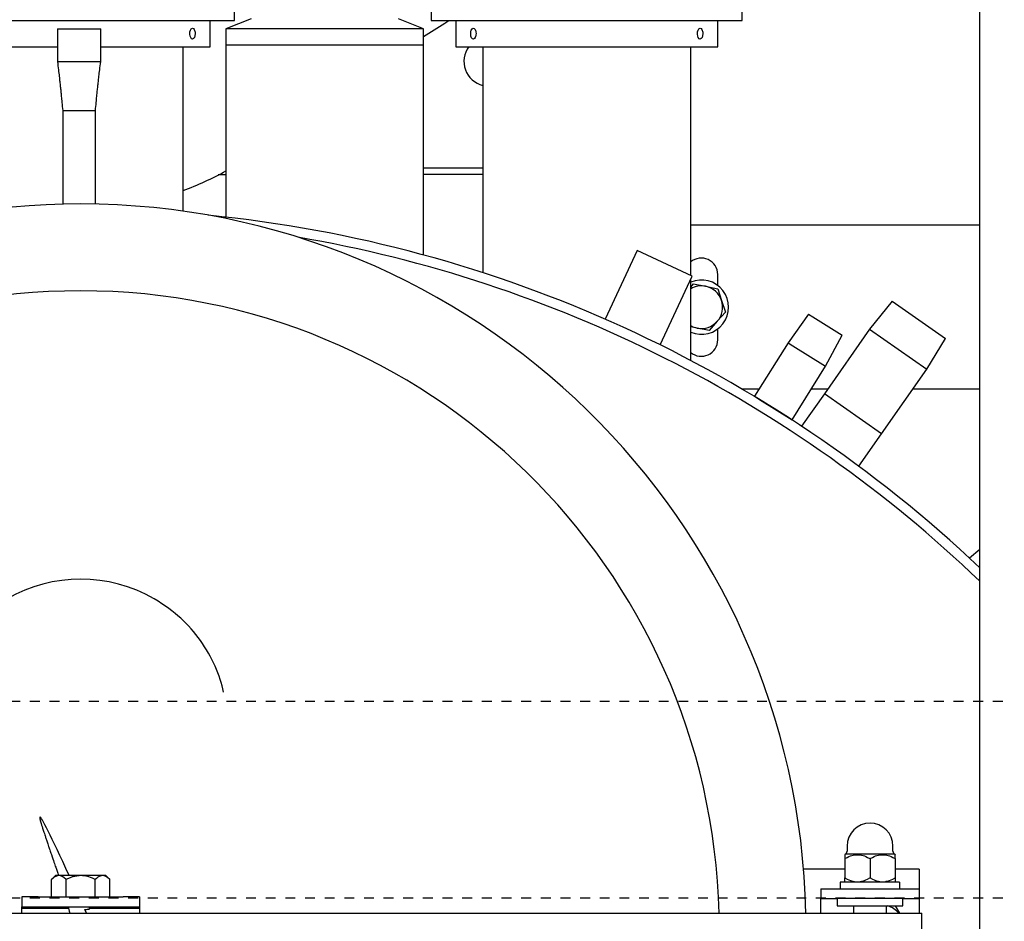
# Model space of a CAD drawing. Extents: x -72 to 51457, y 0 to 26838.
# Tile 129 of 203: x 10317 to 10617, y 8385 to 8660. Entities that reach past the tile are written whole.
import ezdxf

# ---------------------------------------------------------------- set-up
doc = ezdxf.new("R2010")
doc.units = 0
doc.header["$LTSCALE"] = 12
doc.linetypes.add('DOTTED_THIN', pattern=[0.5, 0.25, -0.25])
doc.linetypes.add('SOLID_THIN', pattern=[0])
doc.layers.get('0').update_dxf_attribs({"linetype": 'CONTINUOUS'})

# ---------------------------------------------------------------- blocks, each defined once
blk = doc.blocks.new('AC_Drauf')
at = {"color": 7, "linetype": 'DOTTED_THIN', "lineweight": 25}
for p, q in [((10886.76, 8452.34), (9574.76, 8452.34)), ((10886.76, 8392.34), (8386.76, 8392.34))]:
    blk.add_line(p, q, dxfattribs=at)
blk = doc.blocks.new('Vela_Drauf')
at = {"color": 7, "linetype": 'SOLID_THIN', "lineweight": 25}
for p, q in [((10609.76, 7849.18), (10609.76, 9327.68)), ((10382.26, 8660.18), (10382.26, 8739.68)), ((10442.26, 8739.68), (10442.26, 8660.18)), ((10537.26, 8660.18), (10537.26, 8739.68)), ((10287.26, 8660.18), (10334.76, 8660.18)), ((10334.76, 8660.18), (10382.26, 8660.18)), ((10374.76, 8652.18), (10374.76, 8660.18)), ((10387.26, 8660.68), (10379.61, 8657.68)), ((10439.91, 8657.68), (10432.26, 8660.68)), ((10442.26, 8660.18), (10489.76, 8660.18)), ((10449.76, 8660.18), (10449.76, 8652.18)), ((10489.76, 8660.18), (10537.26, 8660.18)), ((10529.76, 8652.18), (10529.76, 8660.18)), ((10328.16, 8657.68), (10328.16, 8647.68)), ((10328.16, 8657.68), (10341.36, 8657.68)), ((10341.36, 8647.68), (10341.36, 8657.68)), ((10379.61, 8657.68), (10379.61, 8652.68)), ((10409.76, 8657.68), (10379.61, 8657.68)), ((10439.91, 8657.68), (10409.76, 8657.68)), ((10439.91, 8652.68), (10439.91, 8657.68)), ((10294.76, 8652.18), (10328.16, 8652.18)), ((10341.36, 8652.18), (10374.76, 8652.18)), ((10366.51, 8601.97), (10366.51, 8652.18)), ((10379.61, 8652.68), (10379.61, 8600.16)), ((10439.91, 8652.68), (10379.61, 8652.68)), ((10409.76, 8652.68), (10379.61, 8652.68)), ((10439.91, 8652.68), (10409.76, 8652.68)), ((10439.91, 8588.62), (10439.91, 8652.68)), ((10449.76, 8652.18), (10529.76, 8652.18)), ((10458.01, 8652.18), (10458.01, 8583.22)), ((10521.51, 8582.33), (10521.51, 8652.18)), ((10328.16, 8647.68), (10341.36, 8647.68)), ((10328.16, 8647.68), (10341.36, 8647.68)), ((10329.76, 8632.68), (10329.76, 8604.12)), ((10329.76, 8632.68), (10339.76, 8632.68)), ((10329.76, 8632.68), (10339.76, 8632.68)), ((10339.76, 8604.14), (10339.76, 8632.68)), ((10377.22, 8613.18), (10379.76, 8613.18)), ((10439.91, 8615.18), (10458.01, 8615.18)), ((10458.01, 8613.18), (10439.91, 8613.18)), ((10609.76, 8597.68), (10521.51, 8597.68)), ((10505.14, 8589.96), (10495.38, 8569.02)), ((10521.91, 8582.14), (10505.14, 8589.96)), ((10512.14, 8561.2), (10521.91, 8582.14)), ((10521.51, 8556.41), (10521.51, 8581.28)), ((10529.76, 8579.31), (10529.76, 8582.68)), ((10521.51, 8578.81), (10522.39, 8579.81)), ((10522.39, 8579.81), (10526.07, 8579.05)), ((10526.07, 8579.05), (10529.74, 8578.29)), ((10529.74, 8578.29), (10530.93, 8574.73)), ((10530.93, 8574.73), (10532.11, 8571.17)), ((10582.98, 8574.56), (10576.14, 8565.97)), ((10582.98, 8574.56), (10599.31, 8563.13)), ((10532.11, 8571.17), (10529.62, 8568.37)), ((10529.62, 8568.37), (10527.12, 8565.56)), ((10557.47, 8570.57), (10551.22, 8561.83)), ((10557.47, 8570.57), (10558.81, 8569.73)), ((10558.81, 8569.73), (10567.78, 8564.12)), ((10523.45, 8566.32), (10521.51, 8566.72)), ((10527.12, 8565.56), (10523.45, 8566.32)), ((10529.76, 8562.68), (10529.76, 8566.06)), ((10576.14, 8565.97), (10562.35, 8546.28)), ((10576.14, 8565.97), (10593.58, 8553.76)), ((10562.67, 8554.68), (10567.78, 8564.12)), ((10593.58, 8553.76), (10599.31, 8563.13)), ((10551.22, 8561.83), (10541, 8545.48)), ((10551.22, 8561.83), (10552.71, 8560.9)), ((10552.71, 8560.9), (10562.67, 8554.68)), ((10552.45, 8538.33), (10562.67, 8554.68)), ((10579.79, 8534.07), (10593.58, 8553.76)), ((10542.38, 8547.68), (10537.18, 8547.68)), ((10563.33, 8547.68), (10558.3, 8547.68)), ((10609.76, 8547.68), (10589.33, 8547.68)), ((10540.33, 8545.82), (10540.33, 8545.82)), ((10541, 8545.48), (10540.97, 8545.43)), ((10541, 8545.48), (10542.49, 8544.55)), ((10541, 8545.48), (10552.45, 8538.33)), ((10542.49, 8544.55), (10552.45, 8538.33)), ((10562.35, 8546.28), (10555.38, 8536.34)), ((10579.79, 8534.07), (10562.35, 8546.28)), ((10552.42, 8538.28), (10552.45, 8538.33)), ((10572.83, 8524.12), (10579.79, 8534.07)), ((10609.76, 8498.71), (10606.63, 8496.08)), ((10568.69, 8405.68), (10568.52, 8405.52)), ((10583.83, 8405.68), (10568.69, 8405.68)), ((10569.26, 8408.18), (10569.26, 8406.59)), ((10583.26, 8406.59), (10583.26, 8408.18)), ((10583.99, 8405.52), (10583.83, 8405.68)), ((10568.56, 8405.48), (10568.56, 8404.39)), ((10568.56, 8404.39), (10568.56, 8398.48)), ((10576.26, 8404.39), (10576.26, 8398.48)), ((10583.95, 8404.39), (10583.95, 8405.48)), ((10583.95, 8404.39), (10583.95, 8398.48)), ((10568.56, 8401.18), (10555.98, 8401.18)), ((10591.26, 8401.18), (10583.95, 8401.18)), ((10591.26, 8401.18), (10591.26, 8397.18)), ((10326.39, 8398.01), (10326.37, 8398.01)), ((10326.37, 8392.68), (10326.37, 8398.01)), ((10327.56, 8399.18), (10326.39, 8398.01)), ((10328.59, 8399.18), (10327.56, 8399.18)), ((10335.25, 8399.18), (10328.59, 8399.18)), ((10330.81, 8398.01), (10330.79, 8398.01)), ((10330.85, 8398.01), (10330.81, 8398.01)), ((10330.81, 8392.68), (10330.81, 8398.01)), ((10341.92, 8399.18), (10335.25, 8399.18)), ((10339.7, 8398.01), (10339.66, 8398.01)), ((10339.7, 8392.68), (10339.7, 8398.01)), ((10339.72, 8398.01), (10339.7, 8398.01)), ((10342.95, 8399.18), (10341.92, 8399.18)), ((10344.12, 8398.01), (10342.95, 8399.18)), ((10344.14, 8398.01), (10344.12, 8398.01)), ((10344.14, 8392.68), (10344.14, 8398.01)), ((10567.17, 8397.18), (10567.17, 8395.18)), ((10585.24, 8397.18), (10567.17, 8397.18)), ((10568.56, 8398.48), (10568.6, 8398.48)), ((10568.56, 8397.39), (10568.56, 8398.48)), ((10576.22, 8398.48), (10576.26, 8398.48)), ((10576.26, 8398.48), (10576.29, 8398.48)), ((10581.26, 8397.18), (10581.26, 8397.54)), ((10583.92, 8398.48), (10583.95, 8398.48)), ((10583.95, 8398.48), (10583.95, 8397.39)), ((10585.36, 8395.18), (10585.36, 8397.18)), ((10591.26, 8397.18), (10591.26, 8395.18)), ((10561.26, 8395.18), (10561.26, 8392.18)), ((10561.26, 8395.18), (10566.26, 8395.18)), ((10566.26, 8395.18), (10586.26, 8395.18)), ((10586.26, 8395.18), (10591.26, 8395.18)), ((10591.26, 8395.18), (10591.26, 8392.18)), ((10317.25, 8392.68), (10317.25, 8389.68)), ((10322.25, 8392.68), (10317.25, 8392.68)), ((10322.25, 8392.68), (10348.25, 8392.68)), ((10353.25, 8392.68), (10348.25, 8392.68)), ((10353.25, 8392.68), (10353.25, 8389.68)), ((10561.26, 8392.18), (10566.26, 8392.18)), ((10561.26, 8391.68), (10561.26, 8392.18)), ((10561.26, 8387.68), (10561.26, 8391.68)), ((10566.26, 8392.18), (10566.26, 8389.98)), ((10586.26, 8392.18), (10566.26, 8392.18)), ((10586.26, 8389.98), (10586.26, 8392.18)), ((10586.26, 8392.18), (10591.26, 8392.18)), ((10591.26, 8392.18), (10591.26, 8391.68)), ((10591.26, 8391.68), (10591.26, 8387.68)), ((10124.75, 8387.68), (10584.93, 8387.68)), ((10317.25, 8389.68), (10322.25, 8389.68)), ((10317.25, 8389.18), (10317.25, 8389.68)), ((10331.53, 8389.18), (10317.25, 8389.18)), ((10317.25, 8387.68), (10317.25, 8389.18)), ((10322.25, 8389.68), (10348.25, 8389.68)), ((10337.03, 8387.68), (10336.52, 8388.79)), ((10353.25, 8389.18), (10337.77, 8389.18)), ((10348.25, 8389.68), (10353.25, 8389.68)), ((10353.25, 8389.68), (10353.25, 8389.18)), ((10353.25, 8389.18), (10353.25, 8387.68)), ((10566.26, 8389.98), (10586.26, 8389.98)), ((10571.26, 8389.98), (10571.26, 8387.68)), ((10581.26, 8387.68), (10581.26, 8389.98)), ((10583.93, 8389.98), (10585.26, 8387.68)), ((10584.93, 8387.68), (10592.04, 8387.68)), ((10592.04, 8377.68), (10592.04, 8387.68))]:
    blk.add_line(p, q, dxfattribs=at)
for points in [[(10439.91, 8655.31), (10446.45, 8659.38), (10447.64, 8660.18)], [(10337.67, 8388.95), (10337.9, 8388.98)]]:
    blk.add_lwpolyline(points, dxfattribs=at)
blk.add_lwpolyline([(10324.03, 8412.4, -0.000401), (10324.29, 8411.62)], format="xyb", dxfattribs=at)
for centre, radius, start, end in [((10459.76, 8647.68), 7.5, 143.1301, 256.5066), ((10334.76, 8695.18), 92.5, 290.0746, 299.0036), ((10335.25, 8382.68), 221.5, 90, 173.573), ((10335.25, 8382.68), 221.5, 1.2935, 90), ((10334.76, 8202.68), 400, 46.5675, 84.3433), ((10334.76, 8202.68), 397, 46.1562, 80.309), ((10524.76, 8582.68), 5, 0, 130.5416), ((10524.76, 8572.68), 8.3, 246.948, 113.052), ((10335.25, 8382.68), 195, 1.4693, 178.5307), ((10524.76, 8572.68), 6.5, 78.3872, 120), ((10524.76, 8572.68), 6.5, 18.3872, 78.3872), ((10524.76, 8572.68), 6.5, 318.3872, 18.3872), ((10524.76, 8572.68), 6.5, 258.3872, 318.3872), ((10524.76, 8572.68), 6.5, 240, 258.3872), ((10524.76, 8562.68), 5, 229.4584, 0), ((10335.25, 8444.68), 45, 60.0754, 119.9246), ((10576.26, 8408.18), 7, 0, 180), ((10568.26, 8406.59), 1, 295.4553, 0), ((10584.26, 8406.59), 1, 180, 244.5447), ((10579.26, 8382.68), 7.69, 40.5268, 71.5704)]:
    blk.add_arc(centre, radius, start, end, dxfattribs=at)
for points, knots in [([(10369.94, 8657.4), (10369.79, 8657.69), (10369.59, 8657.84), (10369.38, 8657.83), (10368.89, 8657.81), (10368.5, 8656.97), (10368.55, 8656.04), (10368.59, 8655.19), (10368.98, 8654.51), (10369.42, 8654.53), (10369.86, 8654.55), (10370.17, 8655.21), (10370.19, 8656.18), (10370.17, 8656.79), (10370.1, 8657.09), (10369.94, 8657.4)], [0, 0, 0, 0, 1, 1, 1, 2, 2, 2, 3, 3, 3, 4, 4, 4, 5, 5, 5, 5]), ([(10455.69, 8657.4), (10455.52, 8657.69), (10455.31, 8657.84), (10455.09, 8657.83), (10454.62, 8657.81), (10454.27, 8656.98), (10454.33, 8656), (10454.37, 8655.13), (10454.72, 8654.51), (10455.14, 8654.53), (10455.35, 8654.55), (10455.56, 8654.72), (10455.71, 8655.01), (10455.88, 8655.33), (10455.95, 8655.66), (10455.97, 8656.18), (10455.94, 8656.78), (10455.87, 8657.08), (10455.69, 8657.4)], [0, 0, 0, 0, 1, 1, 1, 2, 2, 2, 3, 3, 3, 4, 4, 4, 5, 5, 5, 6, 6, 6, 6]), ([(10524.94, 8657.4), (10524.79, 8657.69), (10524.59, 8657.84), (10524.38, 8657.83), (10523.89, 8657.81), (10523.5, 8656.97), (10523.55, 8656.04), (10523.59, 8655.19), (10523.98, 8654.51), (10524.42, 8654.53), (10524.86, 8654.55), (10525.17, 8655.21), (10525.19, 8656.18), (10525.17, 8656.79), (10525.1, 8657.09), (10524.94, 8657.4)], [0, 0, 0, 0, 1, 1, 1, 2, 2, 2, 3, 3, 3, 4, 4, 4, 5, 5, 5, 5]), ([(10378.85, 8455.21), (10377.92, 8460.16), (10375.26, 8466.08), (10371.8, 8470.92), (10368.07, 8476.14), (10364.25, 8479.59), (10357.7, 8483.68)], [0, 0, 0, 0, 1, 1, 1, 2, 2, 2, 2]), ([(10331.75, 8399.18), (10326.18, 8411.32), (10323.22, 8417.25), (10322.83, 8417.1), (10322.77, 8417.07), (10322.73, 8416.89), (10322.89, 8416.12), (10323.28, 8414.76), (10323.74, 8413.31), (10324.03, 8412.4)], [0, 0, 0, 0, 1, 1, 1, 2, 3, 4, 5, 5, 5, 5]), ([(10324.29, 8411.62), (10324.35, 8411.42), (10324.47, 8411.06), (10324.63, 8410.57), (10324.79, 8410.08), (10324.97, 8409.54), (10325.19, 8408.9), (10325.46, 8408.1), (10325.81, 8407.05), (10326.13, 8406.13), (10326.31, 8405.59), (10326.64, 8404.64), (10327.14, 8403.19), (10327.63, 8401.72), (10328.03, 8400.54), (10328.32, 8399.69), (10328.48, 8399.18)], [0, 0, 0, 0, 1, 2, 3, 4, 5, 6, 7, 8, 8, 8, 9, 10, 11, 12, 12, 12, 12]), ([(10568.6, 8404.39), (10569.64, 8404.93), (10570.1, 8405.14), (10570.69, 8405.31), (10571.26, 8405.48), (10571.83, 8405.56), (10572.4, 8405.56), (10572.98, 8405.56), (10573.56, 8405.47), (10574.12, 8405.31), (10574.69, 8405.15), (10575.17, 8404.94), (10576.22, 8404.39)], [0, 0, 0, 0, 1, 1, 1, 2, 2, 2, 3, 3, 3, 4, 4, 4, 4]), ([(10576.29, 8404.39), (10577.33, 8404.93), (10577.8, 8405.14), (10578.38, 8405.31), (10578.95, 8405.48), (10579.52, 8405.56), (10580.1, 8405.56), (10580.67, 8405.56), (10581.25, 8405.47), (10581.81, 8405.31), (10582.39, 8405.15), (10582.86, 8404.94), (10583.92, 8404.39)], [0, 0, 0, 0, 1, 1, 1, 2, 2, 2, 3, 3, 3, 4, 4, 4, 4]), ([(10339.66, 8398.01), (10338.48, 8398.55), (10337.95, 8398.75), (10337.29, 8398.92), (10336.61, 8399.1), (10336.1, 8399.16), (10335.25, 8399.18)], [0, 0, 0, 0, 1, 1, 1, 2, 2, 2, 2]), ([(10568.6, 8398.48), (10569.64, 8397.93), (10570.1, 8397.73), (10570.69, 8397.56), (10571.26, 8397.39), (10571.83, 8397.31), (10572.4, 8397.31), (10572.98, 8397.31), (10573.56, 8397.39), (10574.12, 8397.56), (10574.69, 8397.72), (10575.17, 8397.93), (10576.22, 8398.48)], [0, 0, 0, 0, 1, 1, 1, 2, 2, 2, 3, 3, 3, 4, 4, 4, 4]), ([(10576.29, 8398.48), (10577.33, 8397.93), (10577.8, 8397.73), (10578.38, 8397.56), (10578.95, 8397.39), (10579.52, 8397.31), (10580.1, 8397.31), (10580.67, 8397.31), (10581.25, 8397.39), (10581.81, 8397.56), (10582.39, 8397.72), (10582.86, 8397.93), (10583.92, 8398.48)], [0, 0, 0, 0, 1, 1, 1, 2, 2, 2, 3, 3, 3, 4, 4, 4, 4])]:
    blk.add_open_spline(points, degree=3, knots=knots, dxfattribs=at)
for points in [[(10328.16, 8647.68), (10328.27, 8646.71), (10328.47, 8645.05), (10328.7, 8643.11), (10328.88, 8641.51), (10329.03, 8640.08), (10329.18, 8638.65), (10329.34, 8637.09), (10329.52, 8635.21), (10329.67, 8633.61), (10329.76, 8632.68)], [(10339.76, 8632.68), (10339.84, 8633.61), (10339.99, 8635.21), (10340.18, 8637.09), (10340.33, 8638.65), (10340.48, 8640.08), (10340.64, 8641.51), (10340.82, 8643.11), (10341.04, 8645.05), (10341.24, 8646.71), (10341.36, 8647.68)], [(10328.59, 8399.18), (10328.28, 8399.12), (10327.84, 8399.01), (10327.39, 8398.83), (10326.99, 8398.56), (10326.63, 8398.24), (10326.39, 8398.01)], [(10330.79, 8398.01), (10329.8, 8398.92), (10329.36, 8399.15), (10328.59, 8399.18)], [(10335.25, 8399.18), (10334.64, 8399.12), (10333.75, 8399.01), (10332.86, 8398.83), (10332.05, 8398.56), (10331.33, 8398.24), (10330.85, 8398.01)], [(10341.92, 8399.18), (10341.61, 8399.12), (10341.16, 8399.01), (10340.72, 8398.83), (10340.32, 8398.56), (10339.96, 8398.24), (10339.72, 8398.01)], [(10344.12, 8398.01), (10343.13, 8398.92), (10342.69, 8399.15), (10341.92, 8399.18)], [(10331.39, 8389.71), (10331.57, 8389.03), (10331.66, 8388.7), (10331.9, 8387.68)], [(10336.52, 8388.79), (10336.91, 8388.85), (10337.17, 8388.89), (10337.67, 8388.95)]]:
    blk.add_open_spline(points, degree=3, dxfattribs=at)

msp = doc.modelspace()

# ---------------------------------------------------------------- block references
at = {"lineweight": 0}
for name in ['AC_Drauf', 'Vela_Drauf']:
    msp.add_blockref(name, (0, 0), dxfattribs=at)

doc.saveas('drawing.dxf')
